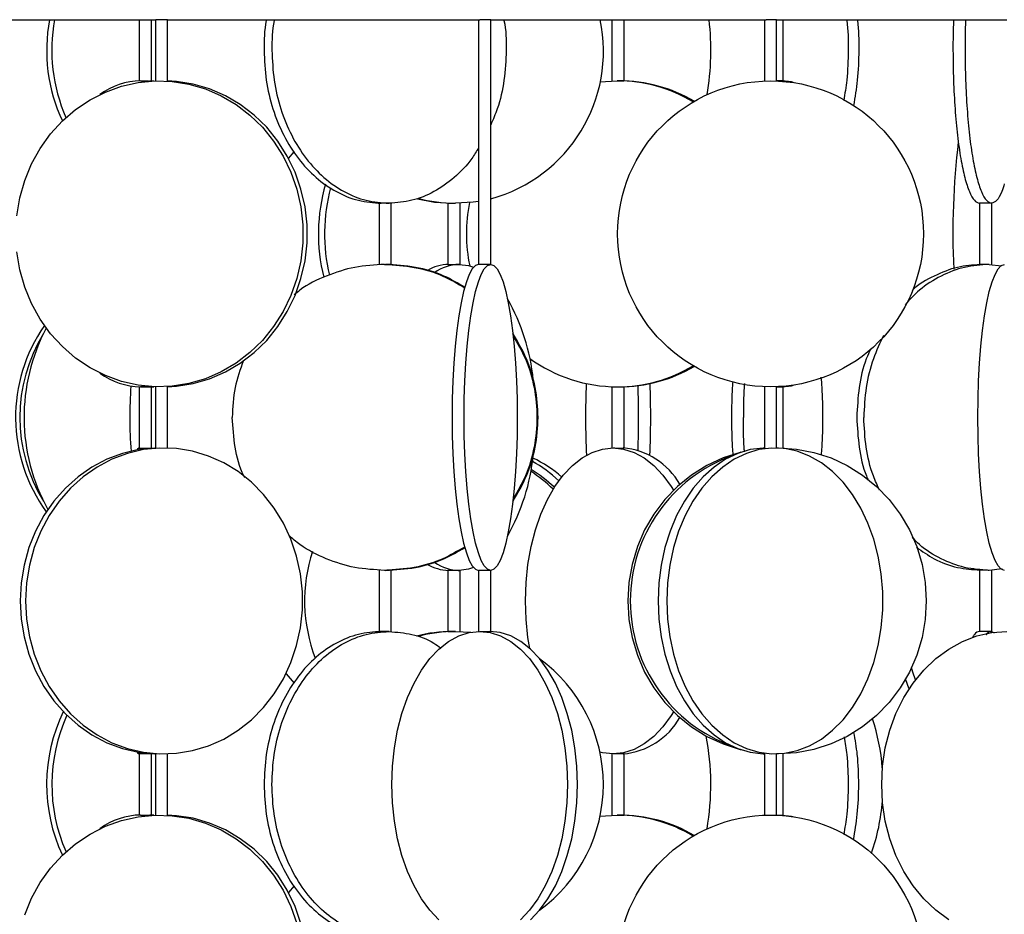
# Model space of a CAD drawing. Header units: millimetres. Extents: x 563 to 2726, y 490 to 2880.
# Tile 16 of 32: x 1061 to 1222, y 1763 to 1909. Entities that reach past the tile are written whole.
import ezdxf

# ---------------------------------------------------------------- set-up
doc = ezdxf.new("R2010")
doc.units = ezdxf.units.MM

msp = doc.modelspace()

# ---------------------------------------------------------------- linework, layer by layer
at = {"color": 7, "linetype": 'Continuous', "lineweight": 25}
for p, q in [((1028.01, 1909.32), (1083.34, 1909.32)), ((1080.7, 1909.32), (1080.7, 1899.32)), ((1082.7, 1899.31), (1082.7, 1909.32)), ((1083.34, 1909.32), (1083.34, 1899.31)), ((1085.34, 1909.32), (1083.44, 1909.32)), ((1085.34, 1899.3), (1085.34, 1909.32)), ((1085.34, 1909.32), (1136.36, 1909.32)), ((1136.18, 1909.32), (1136.18, 1869.32)), ((1138.18, 1909.32), (1136.36, 1909.32)), ((1138.18, 1869.32), (1138.18, 1909.32)), ((1138.18, 1909.32), (1183.21, 1909.32)), ((1157.99, 1909.32), (1157.99, 1899.31)), ((1159.99, 1899.3), (1159.99, 1909.32)), ((1182.91, 1909.32), (1182.91, 1899.3)), ((1184.91, 1909.32), (1183.21, 1909.32)), ((1184.91, 1899.3), (1184.91, 1909.32)), ((1184.91, 1909.32), (1222.55, 1909.32)), ((1185.98, 1899.32), (1185.98, 1909.32)), ((1080.93, 1899.32), (1082.18, 1899.25)), ((1083.09, 1899.3), (1082.46, 1899.32)), ((1156.03, 1899.16), (1158.82, 1899.32)), ((1185.84, 1899.32), (1185.2, 1899.29)), ((1119.91, 1879.35), (1119.91, 1869.3)), ((1121.91, 1869.3), (1121.91, 1879.35)), ((1131.15, 1879.34), (1131.15, 1869.32)), ((1133.15, 1869.32), (1133.15, 1879.33)), ((1218.07, 1879.35), (1218.07, 1869.3)), ((1220.07, 1869.3), (1220.07, 1879.35)), ((1219.64, 1869.32), (1221.68, 1869.08)), ((1144.89, 1853.7), (1144.64, 1853.51)), ((1080.7, 1849.32), (1080.7, 1839.32)), ((1082.18, 1849.4), (1080.93, 1849.32)), ((1082.46, 1849.32), (1083.09, 1849.34)), ((1082.7, 1839.32), (1082.7, 1849.33)), ((1083.34, 1849.33), (1083.34, 1839.3)), ((1085.34, 1839.31), (1085.34, 1849.34)), ((1157.99, 1849.34), (1157.99, 1839.32)), ((1159.99, 1839.31), (1159.99, 1849.34)), ((1182.91, 1849.34), (1182.91, 1839.31)), ((1184.91, 1839.32), (1184.91, 1849.34)), ((1185.2, 1849.35), (1185.84, 1849.32)), ((1185.98, 1839.31), (1185.98, 1849.32)), ((1082.56, 1839.28), (1082.69, 1839.32)), ((1082.69, 1839.32), (1082.8, 1839.29)), ((1184.91, 1839.32), (1185.23, 1839.32)), ((1184.91, 1839.32), (1185.23, 1839.32)), ((1119.91, 1819.35), (1119.91, 1809.3)), ((1121.91, 1809.3), (1121.91, 1819.35)), ((1131.15, 1819.33), (1131.15, 1809.3)), ((1133.15, 1809.31), (1133.15, 1819.32)), ((1136.18, 1819.32), (1136.18, 1809.32)), ((1138.18, 1809.31), (1138.18, 1819.32)), ((1218.07, 1819.35), (1218.07, 1809.3)), ((1221.77, 1819.58), (1219.64, 1819.32)), ((1220.07, 1809.3), (1220.07, 1819.35)), ((1132.41, 1809.32), (1134.89, 1809.19)), ((1220.05, 1809.32), (1220.46, 1809.09)), ((1080.7, 1789.32), (1080.7, 1779.32)), ((1082.69, 1789.32), (1082.56, 1789.37)), ((1082.8, 1789.35), (1082.69, 1789.32)), ((1082.7, 1779.31), (1082.7, 1789.32)), ((1083.34, 1789.34), (1083.34, 1779.31)), ((1085.34, 1779.3), (1085.34, 1789.33)), ((1157.99, 1789.32), (1157.99, 1779.31)), ((1159.99, 1779.3), (1159.99, 1789.33)), ((1182.91, 1789.33), (1182.91, 1779.3)), ((1184.91, 1779.3), (1184.91, 1789.32)), ((1185.23, 1789.32), (1184.91, 1789.32)), ((1185.23, 1789.32), (1184.91, 1789.32)), ((1185.98, 1779.32), (1185.98, 1789.33)), ((1080.93, 1779.32), (1082.18, 1779.25)), ((1083.09, 1779.3), (1082.46, 1779.32)), ((1156.03, 1779.16), (1158.82, 1779.32)), ((1185.2, 1779.29), (1185.84, 1779.32))]:
    msp.add_line(p, q, dxfattribs=at)
at = {"color": 7, "linetype": 'Continuous', "lineweight": 25, "flags": 128}
for points in [[(1060.67, 1877.28), (1061.17, 1880.19), (1061.98, 1883.03), (1063.1, 1885.74), (1064.52, 1888.29), (1066.2, 1890.64), (1068.14, 1892.77), (1070.3, 1894.63), (1072.66, 1896.21), (1075.17, 1897.49), (1077.81, 1898.44), (1080.53, 1899.05), (1083.3, 1899.31), (1086.09, 1899.22), (1088.84, 1898.79), (1091.52, 1898), (1094.1, 1896.89), (1096.54, 1895.46), (1098.8, 1893.73), (1100.86, 1891.73), (1102.67, 1889.49), (1104.23, 1887.03), (1105.5, 1884.4), (1106.47, 1881.62), (1107.12, 1878.74), (1107.45, 1875.8), (1107.45, 1872.84), (1107.12, 1869.9), (1106.47, 1867.02), (1105.5, 1864.24), (1104.23, 1861.61), (1102.67, 1859.15), (1100.86, 1856.91), (1098.8, 1854.91), (1096.54, 1853.18), (1094.1, 1851.75), (1091.52, 1850.64), (1088.84, 1849.86), (1086.09, 1849.42), (1083.3, 1849.33), (1080.53, 1849.6), (1077.81, 1850.21), (1075.17, 1851.15), (1072.66, 1852.43), (1070.3, 1854.01), (1068.14, 1855.88), (1066.2, 1858), (1064.52, 1860.35), (1063.1, 1862.91), (1061.98, 1865.62), (1061.17, 1868.45), (1060.67, 1871.36)], [(1085.34, 1849.33), (1086.77, 1849.42), (1089.52, 1849.86), (1092.21, 1850.64), (1094.79, 1851.75), (1097.23, 1853.18), (1099.49, 1854.91), (1101.54, 1856.91), (1103.36, 1859.15), (1104.91, 1861.61), (1106.18, 1864.24), (1107.15, 1867.02), (1107.81, 1869.9), (1108.14, 1872.84), (1108.14, 1875.8), (1107.81, 1878.74), (1107.15, 1881.62), (1106.18, 1884.4), (1104.91, 1887.03), (1103.36, 1889.49), (1101.54, 1891.73), (1099.49, 1893.73), (1097.23, 1895.46), (1094.79, 1896.89), (1092.21, 1898), (1089.52, 1898.79), (1086.77, 1899.22), (1085.34, 1899.31)], [(1187.77, 1899.02), (1187.35, 1899.14), (1185.84, 1899.32)], [(1105.12, 1886.66), (1106.04, 1887.74), (1106.06, 1887.77)], [(1126.17, 1880.03), (1128.98, 1879.5), (1131.89, 1879.32)], [(1136.18, 1879.63), (1135.32, 1879.5), (1132.41, 1879.32)], [(1136.19, 1869.32), (1135.67, 1869.14), (1135.15, 1868.59), (1134.65, 1867.7), (1134.18, 1866.46), (1133.73, 1864.9), (1133.31, 1863.03), (1132.94, 1860.9), (1132.62, 1858.52), (1132.35, 1855.94), (1132.13, 1853.19), (1131.98, 1850.3), (1131.88, 1847.33), (1131.85, 1844.32), (1131.88, 1841.31), (1131.98, 1838.34), (1132.13, 1835.46), (1132.35, 1832.7), (1132.62, 1830.12), (1132.94, 1827.74), (1133.31, 1825.61), (1133.73, 1823.75), (1134.18, 1822.18), (1134.65, 1820.95), (1135.15, 1820.05), (1135.67, 1819.5), (1136.19, 1819.32)], [(1133.01, 1869.32), (1134.52, 1869.14), (1135.37, 1868.87)], [(1138.16, 1819.32), (1137.64, 1819.5), (1137.12, 1820.05), (1136.62, 1820.95), (1136.15, 1822.18), (1135.7, 1823.75), (1135.28, 1825.61), (1134.91, 1827.74), (1134.59, 1830.12), (1134.32, 1832.7), (1134.1, 1835.46), (1133.95, 1838.34), (1133.85, 1841.31), (1133.82, 1844.32), (1133.85, 1847.33), (1133.95, 1850.3), (1134.1, 1853.19), (1134.32, 1855.94), (1134.59, 1858.52), (1134.91, 1860.9), (1135.28, 1863.03), (1135.7, 1864.9), (1136.15, 1866.46), (1136.62, 1867.7), (1137.12, 1868.59), (1137.64, 1869.14), (1138.16, 1869.32)], [(1138.16, 1869.32), (1138.69, 1869.14), (1139.2, 1868.59), (1139.7, 1867.7), (1140.18, 1866.46), (1140.63, 1864.9), (1141.04, 1863.03), (1141.41, 1860.9), (1141.74, 1858.52), (1142.01, 1855.94), (1142.22, 1853.19), (1142.38, 1850.3), (1142.47, 1847.33), (1142.5, 1844.32), (1142.47, 1841.31), (1142.38, 1838.34), (1142.22, 1835.46), (1142.01, 1832.7), (1141.74, 1830.12), (1141.41, 1827.74), (1141.04, 1825.61), (1140.63, 1823.75), (1140.18, 1822.18), (1139.7, 1820.95), (1139.2, 1820.05), (1138.69, 1819.5), (1138.16, 1819.32)], [(1222.14, 1819.32), (1221.62, 1819.5), (1221.11, 1820.05), (1220.61, 1820.95), (1220.13, 1822.18), (1219.68, 1823.75), (1219.27, 1825.61), (1218.9, 1827.74), (1218.57, 1830.12), (1218.3, 1832.7), (1218.09, 1835.46), (1217.93, 1838.34), (1217.83, 1841.31), (1217.8, 1844.32), (1217.83, 1847.33), (1217.93, 1850.3), (1218.09, 1853.19), (1218.3, 1855.94), (1218.57, 1858.52), (1218.9, 1860.9), (1219.27, 1863.03), (1219.68, 1864.9), (1220.13, 1866.46), (1220.61, 1867.7), (1221.11, 1868.59), (1221.62, 1869.14), (1222.14, 1869.32)], [(1185.84, 1849.32), (1187.35, 1849.5), (1187.77, 1849.62)], [(1083.34, 1839.31), (1083.25, 1839.31), (1080.57, 1839.05), (1077.95, 1838.44), (1075.4, 1837.49), (1072.98, 1836.21), (1070.71, 1834.63), (1068.63, 1832.77), (1066.76, 1830.64), (1065.13, 1828.29), (1063.76, 1825.74), (1062.68, 1823.03), (1061.9, 1820.19), (1061.42, 1817.28), (1061.26, 1814.32)], [(1062.11, 1814.32), (1062.27, 1811.36), (1062.74, 1808.45), (1063.53, 1805.62), (1064.61, 1802.91), (1065.97, 1800.35), (1067.6, 1798), (1069.47, 1795.88), (1071.56, 1794.01), (1073.83, 1792.43), (1076.25, 1791.15), (1078.79, 1790.21), (1081.42, 1789.6), (1084.09, 1789.33), (1086.78, 1789.42), (1089.43, 1789.86), (1092.02, 1790.64), (1094.51, 1791.75), (1096.86, 1793.18), (1099.04, 1794.91), (1101.02, 1796.91), (1102.77, 1799.15), (1104.27, 1801.61), (1105.5, 1804.24), (1106.43, 1807.02), (1107.07, 1809.9), (1107.38, 1812.84), (1107.38, 1815.8), (1107.07, 1818.74), (1106.43, 1821.62), (1105.5, 1824.4), (1104.27, 1827.03), (1102.77, 1829.49), (1101.02, 1831.73), (1099.04, 1833.73), (1096.86, 1835.46), (1094.51, 1836.89), (1092.02, 1838), (1089.43, 1838.79), (1086.78, 1839.22), (1084.09, 1839.31), (1081.42, 1839.05), (1078.79, 1838.44), (1076.25, 1837.49), (1073.83, 1836.21), (1071.56, 1834.63), (1069.47, 1832.77), (1067.6, 1830.64), (1065.97, 1828.29), (1064.61, 1825.74), (1063.53, 1823.03), (1062.74, 1820.19), (1062.27, 1817.28), (1062.11, 1814.32)], [(1080.7, 1839.32), (1080.44, 1839.14), (1080.36, 1839.01)], [(1144.54, 1806.57), (1144.25, 1808.34), (1143.94, 1811.31), (1143.83, 1814.32), (1143.94, 1817.33), (1144.25, 1820.3), (1144.77, 1823.19), (1145.48, 1825.94), (1146.37, 1828.52), (1147.44, 1830.9), (1148.66, 1833.03), (1150.03, 1834.9), (1151.51, 1836.46), (1153.09, 1837.7), (1154.74, 1838.59), (1156.45, 1839.14), (1158.17, 1839.32)], [(1158.17, 1839.32), (1159.9, 1839.14), (1161.61, 1838.59), (1163.26, 1837.7), (1164.84, 1836.46), (1166.32, 1834.9), (1167.68, 1833.03), (1168.06, 1832.42)], [(1179.08, 1838.63), (1178.94, 1838.59), (1176.15, 1837.7), (1173.49, 1836.46), (1171, 1834.9), (1168.7, 1833.03), (1166.64, 1830.9), (1164.84, 1828.52), (1163.33, 1825.94), (1162.14, 1823.19), (1161.27, 1820.3), (1160.74, 1817.33), (1160.57, 1814.32), (1160.74, 1811.31), (1161.27, 1808.34), (1162.14, 1805.46), (1163.33, 1802.7), (1164.84, 1800.12), (1166.64, 1797.74), (1168.7, 1795.61), (1171, 1793.75), (1173.49, 1792.18), (1176.15, 1790.95), (1178.94, 1790.05), (1179.08, 1790.01)], [(1182.91, 1839.32), (1182.68, 1839.31), (1180.6, 1839.05), (1178.55, 1838.44), (1176.56, 1837.49), (1174.67, 1836.21), (1172.9, 1834.63), (1171.27, 1832.77), (1169.82, 1830.64), (1168.54, 1828.29), (1167.48, 1825.74), (1166.64, 1823.03), (1166.02, 1820.19), (1165.65, 1817.28), (1165.53, 1814.32)], [(1166.94, 1814.32), (1167.07, 1811.36), (1167.44, 1808.45), (1168.05, 1805.62), (1168.89, 1802.91), (1169.96, 1800.35), (1171.23, 1798), (1172.69, 1795.88), (1174.31, 1794.01), (1176.09, 1792.43), (1177.98, 1791.15), (1179.96, 1790.21), (1182.01, 1789.6), (1184.1, 1789.33), (1186.19, 1789.42), (1188.26, 1789.86), (1190.28, 1790.64), (1192.22, 1791.75), (1194.06, 1793.18), (1195.76, 1794.91), (1197.3, 1796.91), (1198.67, 1799.15), (1199.84, 1801.61), (1200.8, 1804.24), (1201.53, 1807.02), (1202.02, 1809.9), (1202.27, 1812.84), (1202.27, 1815.8), (1202.02, 1818.74), (1201.53, 1821.62), (1200.8, 1824.4), (1199.84, 1827.03), (1198.67, 1829.49), (1197.3, 1831.73), (1195.76, 1833.73), (1194.06, 1835.46), (1192.22, 1836.89), (1190.28, 1838), (1188.26, 1838.79), (1186.19, 1839.22), (1184.1, 1839.31), (1182.01, 1839.05), (1179.96, 1838.44), (1177.98, 1837.49), (1176.09, 1836.21), (1174.31, 1834.63), (1172.69, 1832.77), (1171.23, 1830.64), (1169.96, 1828.29), (1168.89, 1825.74), (1168.05, 1823.03), (1167.44, 1820.19), (1167.07, 1817.28), (1166.94, 1814.32)], [(1185.23, 1839.32), (1188.14, 1839.14), (1191.01, 1838.59), (1193.8, 1837.7), (1196.46, 1836.46), (1198.95, 1834.9), (1201.25, 1833.03), (1203.31, 1830.9), (1205.11, 1828.52), (1206.62, 1825.94), (1207.81, 1823.19), (1208.68, 1820.3), (1209.21, 1817.33), (1209.38, 1814.32), (1209.21, 1811.31), (1208.68, 1808.34), (1207.81, 1805.46), (1206.62, 1802.7), (1205.11, 1800.12), (1203.31, 1797.74), (1201.25, 1795.61), (1198.95, 1793.75), (1196.46, 1792.18), (1193.8, 1790.95), (1191.01, 1790.05), (1188.14, 1789.5), (1185.23, 1789.32)], [(1135.37, 1819.77), (1134.52, 1819.5), (1133.01, 1819.32)], [(1136.19, 1819.32), (1136.19, 1819.32), (1136.3, 1819.33), (1136.36, 1819.33), (1136.59, 1819.34), (1136.9, 1819.34), (1137.23, 1819.34), (1137.56, 1819.34), (1137.84, 1819.33), (1138.05, 1819.32), (1138.16, 1819.32), (1138.16, 1819.32)], [(1061.26, 1814.32), (1061.42, 1811.36), (1061.9, 1808.45), (1062.68, 1805.62), (1063.76, 1802.91), (1065.13, 1800.35), (1066.76, 1798), (1068.63, 1795.88), (1070.71, 1794.01), (1072.98, 1792.43), (1075.4, 1791.15), (1077.95, 1790.21), (1080.57, 1789.6), (1083.25, 1789.33), (1083.34, 1789.33)], [(1165.53, 1814.32), (1165.65, 1811.36), (1166.02, 1808.45), (1166.64, 1805.62), (1167.48, 1802.91), (1168.54, 1800.35), (1169.82, 1798), (1171.27, 1795.88), (1172.9, 1794.01), (1174.67, 1792.43), (1176.56, 1791.15), (1178.55, 1790.21), (1180.6, 1789.6), (1182.68, 1789.33), (1182.91, 1789.32)], [(1129.69, 1762.18), (1128.21, 1763.75), (1126.85, 1765.61), (1125.63, 1767.74), (1124.56, 1770.12), (1123.66, 1772.7), (1122.95, 1775.46), (1122.44, 1778.34), (1122.12, 1781.31), (1122.02, 1784.32), (1122.12, 1787.33), (1122.44, 1790.3), (1122.95, 1793.19), (1123.66, 1795.94), (1124.56, 1798.52), (1125.63, 1800.9), (1126.85, 1803.03), (1128.21, 1804.9), (1129.69, 1806.46), (1131.27, 1807.7), (1132.93, 1808.59), (1134.63, 1809.14), (1136.36, 1809.32)], [(1136.36, 1809.32), (1138.09, 1809.14), (1139.79, 1808.59), (1141.44, 1807.7), (1143.02, 1806.46), (1144.5, 1804.9), (1145.87, 1803.03), (1147.09, 1800.9), (1148.16, 1798.52), (1149.06, 1795.94), (1149.77, 1793.19), (1150.28, 1790.3), (1150.59, 1787.33), (1150.7, 1784.32), (1150.59, 1781.31), (1150.28, 1778.34), (1149.77, 1775.46), (1149.06, 1772.7), (1148.16, 1770.12), (1147.09, 1767.74), (1145.87, 1765.61), (1144.5, 1763.75), (1143.02, 1762.18)], [(1144.66, 1762.18), (1146.14, 1763.75), (1147.51, 1765.61), (1148.73, 1767.74), (1149.8, 1770.12), (1150.69, 1772.7), (1151.4, 1775.46), (1151.92, 1778.34), (1152.23, 1781.31), (1152.34, 1784.32), (1152.23, 1787.33), (1151.92, 1790.3), (1151.4, 1793.19), (1150.69, 1795.94), (1149.8, 1798.52), (1148.73, 1800.9), (1147.51, 1803.03), (1146.14, 1804.9), (1144.66, 1806.46), (1143.08, 1807.7), (1141.43, 1808.59), (1139.73, 1809.14), (1138, 1809.32)], [(1213.04, 1762.18), (1210.92, 1763.75), (1208.98, 1765.61), (1207.23, 1767.74), (1205.7, 1770.12), (1204.42, 1772.7), (1203.41, 1775.46), (1202.67, 1778.34), (1202.23, 1781.31), (1202.08, 1784.32), (1202.23, 1787.33), (1202.67, 1790.3), (1203.41, 1793.19), (1204.42, 1795.94), (1205.7, 1798.52), (1207.23, 1800.9), (1208.98, 1803.03), (1210.92, 1804.9), (1213.04, 1806.46), (1215.29, 1807.7), (1217.65, 1808.59), (1220.09, 1809.14), (1222.56, 1809.32)], [(1207.61, 1801.41), (1207.19, 1802.7), (1206.98, 1803.44)], [(1104.7, 1802.43), (1106.04, 1800.9), (1106.06, 1800.88)], [(1205.95, 1801.47), (1206.45, 1800.12), (1206.54, 1799.89)], [(1168.06, 1796.22), (1167.68, 1795.61), (1166.32, 1793.75), (1164.84, 1792.18), (1163.26, 1790.95), (1161.61, 1790.05), (1159.9, 1789.5), (1158.17, 1789.32)], [(1080.36, 1789.63), (1080.44, 1789.5), (1080.7, 1789.32)], [(1158.17, 1789.32), (1156.45, 1789.5), (1156.01, 1789.61)], [(1061.98, 1763.03), (1063.1, 1765.74), (1064.52, 1768.29), (1066.2, 1770.64), (1068.14, 1772.77), (1070.3, 1774.63), (1072.66, 1776.21), (1075.17, 1777.49), (1077.81, 1778.44), (1080.53, 1779.05), (1083.3, 1779.31), (1086.09, 1779.22), (1088.84, 1778.79), (1091.52, 1778), (1094.1, 1776.89), (1096.54, 1775.46), (1098.8, 1773.73), (1100.86, 1771.73), (1102.67, 1769.49), (1104.23, 1767.03), (1105.5, 1764.4), (1106.47, 1761.62)], [(1107.15, 1761.62), (1106.18, 1764.4), (1104.91, 1767.03), (1103.36, 1769.49), (1101.54, 1771.73), (1099.49, 1773.73), (1097.23, 1775.46), (1094.79, 1776.89), (1092.21, 1778), (1089.52, 1778.79), (1086.77, 1779.22), (1085.34, 1779.31)], [(1185.84, 1779.32), (1187.35, 1779.14), (1187.77, 1779.02)], [(1106.06, 1767.77), (1106.04, 1767.74), (1105.12, 1766.66)]]:
    msp.add_lwpolyline(points, dxfattribs=at)
at = {"color": 7, "linetype": 'Continuous', "lineweight": 25}
for centre in [(1183.91, 1874.32), (1183.91, 1754.32)]:
    msp.add_circle(centre, 25, dxfattribs=at)
for centre, radius, start, end in [((1092.84, 1904.32), 27.27, 169.4393, 205.0734), ((1093.71, 1904.32), 27.3, 169.4481, 203.7666), ((1131.61, 1904.16), 24.99, 285.2282, 11.9171), ((1131.33, 1904.33), 42.83, 350.2391, 6.6984), ((1081.13, 1887.74), 11.59, 90.9962, 126.2363), ((1158.8, 1874.97), 24.35, 59.2071, 89.9664), ((1159.15, 1874.98), 24.34, 59.6713, 89.9722), ((1340.29, 1874.37), 126.57, 173.1951, 182.6273), ((1138.62, 1874.32), 28.63, 163.5598, 194.3522), ((1139.64, 1874.32), 28.65, 164.747, 193.6239), ((1132.41, 1902.71), 23.39, 254.7608, 269.9888), ((1159.57, 1874.32), 25.38, 168.3713, 191.9199), ((1131.4, 1862.3), 7.02, 90.9267, 120.6831), ((1133.16, 1862.12), 7.2, 91.1688, 125.7637), ((1112, 1847.19), 33.29, 5.66, 29.7547), ((1086.72, 1844.32), 26.23, 145.1234, 216.0266), ((1087.47, 1844.32), 26.29, 148.5936, 211.4064), ((1092.93, 1844.33), 31.06, 152.0059, 208.9945), ((1158.84, 1873.7), 24.38, 234.1189, 269.9494), ((1158.81, 1873.66), 24.34, 270.0285, 300.798), ((1081.13, 1860.91), 11.59, 233.7637, 269.0038), ((1159.15, 1873.67), 24.35, 270.0328, 300.3237), ((1294.79, 1844.32), 141.12, 177.7551, 182.515), ((1023.2, 1844.32), 141.12, 357.485, 2.2449), ((1151.36, 1844.32), 72.2, 175.9334, 184.3765), ((1020.3, 1844.32), 142.05, 357.8359, 2.0965), ((1081.69, 1867.3), 27.99, 267.9841, 272.0485), ((1158.81, 1827.55), 11.82, 29.5923, 85.1593), ((1111.97, 1841.46), 33.32, 330.2496, 354.4245), ((1135.18, 1819.38), 20.28, 45.9166, 61.0897), ((1136.67, 1819.85), 19.7, 48.3367, 64.7731), ((1186.23, 1814.32), 25.24, 109.8301, 250.1699), ((1131.49, 1815.15), 24.27, 45.9184, 57.009), ((1132.03, 1815.17), 24.24, 46.9701, 58.3131), ((1133.55, 1814.32), 25.81, 161.7007, 201.2332), ((1133.16, 1826.49), 7.17, 234.9018, 268.8642), ((1131.4, 1826.36), 7.04, 238.7304, 269.0465), ((1131.89, 1785.94), 23.38, 90.0104, 104.5506), ((1132.41, 1785.94), 23.39, 90.011, 105.0346), ((1131.11, 1784.32), 25.47, 306.2417, 53.7583), ((1092.79, 1784.32), 27.23, 154.1065, 205.1118), ((1093.7, 1784.32), 27.28, 155.5063, 203.7751), ((1158.81, 1801.1), 11.82, 274.8407, 330.4077), ((1168.87, 1784.53), 33.41, 4.2623, 18.3222), ((1131.54, 1784.32), 42.61, 350.2, 10.6971), ((1168.99, 1784.1), 33.3, 340.7062, 355.7482), ((1081.13, 1767.74), 11.59, 90.9962, 126.2363), ((1158.8, 1754.97), 24.35, 59.2071, 89.9664), ((1159.15, 1754.98), 24.34, 59.6713, 89.9722)]:
    msp.add_arc(centre, radius, start, end, dxfattribs=at)
for points, knots in [([(1101.51, 1909.32), (1101.5, 1909.28), (1101.12, 1907.68), (1101.12, 1905.98), (1101.11, 1904.32)], [0, 0, 0, 0, 0.025504, 1, 1, 1, 1]), ([(1102.79, 1909.32), (1102.78, 1909.28), (1102.41, 1907.68), (1102.4, 1905.98), (1102.4, 1904.32)], [0, 0, 0, 0, 0.025504, 1, 1, 1, 1]), ([(1140.3, 1909.32), (1140.31, 1909.28), (1140.69, 1907.68), (1140.78, 1904.3), (1140.45, 1899.43), (1139.55, 1895.28), (1138.55, 1893.01), (1138.18, 1892.15)], [0, 0, 0, 0, 0.007215, 0.282878, 0.558542, 0.834205, 1, 1, 1, 1]), ([(1196.35, 1909.32), (1196.36, 1909.28), (1196.6, 1907.68), (1196.61, 1905.98), (1196.61, 1904.32)], [0, 0, 0, 0, 0.0255045, 1, 1, 1, 1]), ([(1198.08, 1909.32), (1198.09, 1909.28), (1198.33, 1907.68), (1198.34, 1905.98), (1198.34, 1904.32)], [0, 0, 0, 0, 0.025504, 1, 1, 1, 1]), ([(1213.83, 1909.32), (1213.83, 1909.28), (1213.74, 1907.68), (1213.74, 1905.98), (1213.74, 1904.32)], [0, 0, 0, 0, 0.025504, 1, 1, 1, 1]), ([(1215.8, 1909.32), (1215.8, 1909.28), (1215.71, 1907.68), (1215.71, 1905.98), (1215.71, 1904.32)], [0, 0, 0, 0, 0.025504, 1, 1, 1, 1]), ([(1196.61, 1904.32), (1196.58, 1902.68), (1196.52, 1899.87), (1196.06, 1897.22), (1195.87, 1896.13)], [0, 0, 0, 0, 0.585907, 1, 1, 1, 1]), ([(1198.34, 1904.32), (1198.3, 1902.68), (1198.23, 1899.58), (1197.71, 1896.66), (1197.47, 1895.28)], [0, 0, 0, 0, 0.529724, 1, 1, 1, 1]), ([(1080.93, 1899.32), (1081.01, 1899.32), (1081.17, 1899.32), (1081.5, 1899.31), (1081.84, 1899.31), (1082.16, 1899.3), (1082.44, 1899.3), (1082.62, 1899.3), (1082.7, 1899.31), (1082.69, 1899.31), (1082.69, 1899.31)], [0, 0, 0, 0, 0.138012, 0.27602, 0.414099, 0.552222, 0.69027, 0.82824, 0.966251, 1, 1, 1, 1]), ([(1158.82, 1899.32), (1158.93, 1899.32), (1159.16, 1899.32), (1159.48, 1899.31), (1159.75, 1899.31), (1159.93, 1899.3), (1160, 1899.3), (1159.99, 1899.3), (1159.98, 1899.3)], [0, 0, 0, 0, 0.1932277, 0.3864517, 0.5797728, 0.7731573, 0.9664362, 1, 1, 1, 1]), ([(1185.84, 1899.32), (1185.78, 1899.32), (1185.64, 1899.32), (1185.35, 1899.31), (1185.09, 1899.31), (1184.95, 1899.31), (1184.91, 1899.31)], [0, 0, 0, 0, 0.303642, 0.607279, 0.911068, 1, 1, 1, 1]), ([(1136.18, 1888.37), (1135.83, 1887.78), (1134.71, 1885.9), (1132.24, 1883.42), (1128.93, 1881.08), (1125.31, 1879.6), (1122.8, 1879.41), (1121.55, 1879.32)], [0, 0, 0, 0, 0.102418, 0.326813, 0.551209, 0.775604, 1, 1, 1, 1]), ([(1222.13, 1882.51), (1221.99, 1882.06), (1221.61, 1880.79), (1220.9, 1879.62), (1220.33, 1879.42), (1220.05, 1879.32)], [0, 0, 0, 0, 0.217518, 0.608759, 1, 1, 1, 1]), ([(1121.55, 1879.32), (1121.46, 1879.32), (1121.3, 1879.32), (1121.05, 1879.33), (1120.82, 1879.33), (1120.59, 1879.34), (1120.36, 1879.34), (1120.13, 1879.34), (1119.98, 1879.34), (1119.91, 1879.34), (1119.91, 1879.33), (1119.91, 1879.33)], [0, 0, 0, 0, 0.149144, 0.241625, 0.345848, 0.450272, 0.542863, 0.691948, 0.841205, 0.933793, 1, 1, 1, 1]), ([(1131.16, 1879.34), (1131.16, 1879.34), (1131.15, 1879.34), (1131.25, 1879.34), (1131.46, 1879.34), (1131.74, 1879.33), (1132.08, 1879.32), (1132.3, 1879.32), (1132.41, 1879.32)], [0, 0, 0, 0, 0.082415, 0.266417, 0.450359, 0.634401, 0.818548, 1, 1, 1, 1]), ([(1220.05, 1879.32), (1220.02, 1879.32), (1219.97, 1879.32), (1219.82, 1879.33), (1219.65, 1879.33), (1219.44, 1879.34), (1219.19, 1879.34), (1218.89, 1879.34), (1218.61, 1879.34), (1218.39, 1879.34), (1218.24, 1879.33), (1218.13, 1879.33), (1218.06, 1879.32), (1218.07, 1879.32), (1218.08, 1879.32)], [0, 0, 0, 0, 0.107715, 0.174506, 0.249777, 0.325195, 0.392065, 0.499737, 0.607533, 0.674402, 0.749776, 0.825246, 0.892179, 1, 1, 1, 1]), ([(1120.82, 1869.32), (1119.19, 1869.23), (1115.92, 1869.05), (1111.26, 1867.52), (1107.9, 1865.92), (1106.35, 1864.6), (1106.04, 1864.33)], [0, 0, 0, 0, 0.307735, 0.615469, 0.923204, 1, 1, 1, 1]), ([(1120.82, 1869.32), (1122.45, 1869.22), (1125.7, 1869.03), (1130.18, 1867.69), (1132.76, 1866.18), (1133.94, 1865.49)], [0, 0, 0, 0, 0.3530099, 0.7060197, 1, 1, 1, 1]), ([(1120.82, 1869.32), (1120.93, 1869.32), (1121.12, 1869.32), (1121.36, 1869.32), (1121.49, 1869.31), (1121.55, 1869.31)], [0, 0, 0, 0, 0.431078, 0.698522, 1, 1, 1, 1]), ([(1133.96, 1865.58), (1132.83, 1866.23), (1130.3, 1867.71), (1125.87, 1869.03), (1122.62, 1869.22), (1120.99, 1869.32)], [0, 0, 0, 0, 0.285006, 0.642503, 1, 1, 1, 1]), ([(1121.9, 1869.3), (1121.9, 1869.3), (1121.88, 1869.3), (1121.76, 1869.31), (1121.62, 1869.31), (1121.55, 1869.31)], [0, 0, 0, 0, 0.325186, 0.66332, 1, 1, 1, 1]), ([(1131.16, 1869.32), (1131.16, 1869.32), (1131.15, 1869.31), (1131.25, 1869.31), (1131.46, 1869.3), (1131.74, 1869.3), (1132.08, 1869.3), (1132.42, 1869.31), (1132.73, 1869.32), (1132.92, 1869.32), (1133, 1869.32), (1133.01, 1869.32)], [0, 0, 0, 0, 0.057554, 0.186392, 0.315273, 0.444083, 0.57282, 0.701596, 0.830461, 0.959328, 1, 1, 1, 1]), ([(1138.16, 1869.32), (1138.13, 1869.32), (1138.07, 1869.32), (1137.85, 1869.31), (1137.56, 1869.31), (1137.23, 1869.3), (1136.89, 1869.3), (1136.58, 1869.3), (1136.34, 1869.31), (1136.2, 1869.32), (1136.19, 1869.32), (1136.19, 1869.32)], [0, 0, 0, 0, 0.113629, 0.227256, 0.34094, 0.454661, 0.56832, 0.681914, 0.794035, 0.907723, 1, 1, 1, 1]), ([(1219.64, 1869.32), (1218.3, 1869.23), (1215.62, 1869.05), (1211.76, 1867.54), (1208.44, 1865.48), (1206.66, 1863.57), (1205.9, 1862.74)], [0, 0, 0, 0, 0.26583, 0.53166, 0.79749, 1, 1, 1, 1]), ([(1218.17, 1869.28), (1216.93, 1869.2), (1214.36, 1869.02), (1210.64, 1867.5), (1208.12, 1866.12), (1207.07, 1865.06), (1207.05, 1865.04)], [0, 0, 0, 0, 0.312395, 0.652434, 0.992474, 1, 1, 1, 1]), ([(1219.64, 1869.32), (1219.55, 1869.32), (1219.38, 1869.32), (1219.09, 1869.32), (1218.79, 1869.31), (1218.52, 1869.3), (1218.3, 1869.3), (1218.14, 1869.3), (1218.06, 1869.31), (1218.07, 1869.31), (1218.08, 1869.31)], [0, 0, 0, 0, 0.125225, 0.249877, 0.375045, 0.499987, 0.624943, 0.7501, 0.874725, 1, 1, 1, 1]), ([(1141.78, 1830.57), (1142.58, 1831.94), (1144.2, 1834.72), (1145.57, 1839.42), (1146.06, 1844.32), (1145.57, 1849.22), (1144.2, 1853.93), (1142.57, 1856.71), (1141.77, 1858.09)], [0, 0, 0, 0, 0.162951, 0.331324, 0.499698, 0.668071, 0.836444, 1, 1, 1, 1]), ([(1141.81, 1857.69), (1142.53, 1856.44), (1144.08, 1853.79), (1145.39, 1849.22), (1145.89, 1844.32), (1145.39, 1839.42), (1144.09, 1834.88), (1142.55, 1832.24), (1141.84, 1831.02)], [0, 0, 0, 0, 0.153025, 0.32712, 0.501214, 0.675308, 0.849403, 1, 1, 1, 1]), ([(1202.4, 1857.73), (1201.8, 1856.48), (1200.53, 1853.8), (1199.4, 1849.22), (1199.24, 1845.95), (1199.16, 1844.32)], [0, 0, 0, 0, 0.307945, 0.653973, 1, 1, 1, 1]), ([(1200.3, 1855.54), (1200.04, 1855), (1199.13, 1853.03), (1198.27, 1849.21), (1198.1, 1845.95), (1198.01, 1844.32)], [0, 0, 0, 0, 0.160447, 0.580224, 1, 1, 1, 1]), ([(1097.73, 1853.63), (1097.21, 1852.16), (1096.15, 1849.15), (1095.99, 1845.96), (1095.91, 1844.32)], [0, 0, 0, 0, 0.4855987, 1, 1, 1, 1]), ([(1177.74, 1850.13), (1177.71, 1849.82), (1177.56, 1847.95), (1177.55, 1845.97), (1177.54, 1844.32)], [0, 0, 0, 0, 0.1651077, 1, 1, 1, 1]), ([(1179.65, 1849.85), (1179.63, 1849.64), (1179.48, 1847.86), (1179.48, 1845.97), (1179.47, 1844.32)], [0, 0, 0, 0, 0.122557, 1, 1, 1, 1]), ([(1192.15, 1850.9), (1192.2, 1850.34), (1192.38, 1848.22), (1192.43, 1844.32), (1192.39, 1840.56), (1192.22, 1838.57), (1192.18, 1838.13)], [0, 0, 0, 0, 0.1374933, 0.5157585, 0.8940237, 1, 1, 1, 1]), ([(1080.93, 1849.32), (1081.01, 1849.32), (1081.17, 1849.32), (1081.5, 1849.33), (1081.84, 1849.34), (1082.16, 1849.34), (1082.44, 1849.34), (1082.62, 1849.34), (1082.7, 1849.33), (1082.69, 1849.33), (1082.69, 1849.33)], [0, 0, 0, 0, 0.138012, 0.27602, 0.414099, 0.552222, 0.69027, 0.82824, 0.966251, 1, 1, 1, 1]), ([(1158.82, 1849.32), (1158.93, 1849.32), (1159.16, 1849.32), (1159.48, 1849.33), (1159.75, 1849.34), (1159.93, 1849.34), (1160, 1849.34), (1159.99, 1849.34), (1159.98, 1849.34)], [0, 0, 0, 0, 0.193228, 0.386452, 0.579773, 0.773157, 0.966436, 1, 1, 1, 1]), ([(1184.91, 1849.34), (1185.02, 1849.34), (1185.25, 1849.33), (1185.55, 1849.32), (1185.74, 1849.32), (1185.82, 1849.32), (1185.84, 1849.32)], [0, 0, 0, 0, 0.295819, 0.599918, 0.904021, 1, 1, 1, 1]), ([(1097.95, 1834.48), (1097.91, 1834.57), (1097.08, 1836.1), (1096.24, 1839.44), (1096.02, 1842.69), (1095.91, 1844.32)], [0, 0, 0, 0, 0.030514, 0.515257, 1, 1, 1, 1]), ([(1177.54, 1844.32), (1177.55, 1842.67), (1177.56, 1840.56), (1177.73, 1838.57), (1177.77, 1838.13)], [0, 0, 0, 0, 0.78115, 1, 1, 1, 1]), ([(1179.65, 1838.7), (1179.63, 1838.95), (1179.48, 1840.75), (1179.48, 1842.67), (1179.47, 1844.32)], [0, 0, 0, 0, 0.137268, 1, 1, 1, 1]), ([(1198.01, 1844.32), (1198.1, 1842.69), (1198.28, 1839.44), (1199.03, 1835.94), (1199.78, 1834.27), (1199.89, 1834.04)], [0, 0, 0, 0, 0.461675, 0.92335, 1, 1, 1, 1]), ([(1201.75, 1832.41), (1201.38, 1833.18), (1200.36, 1835.37), (1199.41, 1839.43), (1199.24, 1842.69), (1199.16, 1844.32)], [0, 0, 0, 0, 0.213177, 0.606589, 1, 1, 1, 1]), ([(1158.17, 1839.32), (1158.25, 1839.32), (1158.39, 1839.32), (1158.64, 1839.31), (1158.89, 1839.31), (1159.16, 1839.3), (1159.48, 1839.3), (1159.75, 1839.3), (1159.93, 1839.31), (1160, 1839.31), (1159.99, 1839.31), (1159.98, 1839.31)], [0, 0, 0, 0, 0.1332267, 0.2664508, 0.3105086, 0.4438043, 0.5771027, 0.7103318, 0.8435172, 0.9767755, 1, 1, 1, 1]), ([(1120.82, 1819.32), (1119.19, 1819.41), (1115.92, 1819.59), (1111.25, 1821.11), (1107.57, 1822.93), (1105.74, 1824.53), (1105.14, 1825.05)], [0, 0, 0, 0, 0.286678, 0.573355, 0.860033, 1, 1, 1, 1]), ([(1219.64, 1819.32), (1218.3, 1819.41), (1215.61, 1819.59), (1211.77, 1821.12), (1208.87, 1822.84), (1207.47, 1824.31), (1207.08, 1824.71)], [0, 0, 0, 0, 0.295897, 0.591795, 0.887692, 1, 1, 1, 1]), ([(1133.91, 1823.13), (1132.74, 1822.45), (1130.17, 1820.95), (1125.7, 1819.61), (1122.45, 1819.42), (1120.82, 1819.32)], [0, 0, 0, 0, 0.292286, 0.646143, 1, 1, 1, 1]), ([(1120.99, 1819.32), (1122.62, 1819.42), (1125.87, 1819.61), (1130.29, 1820.93), (1132.81, 1822.4), (1133.93, 1823.05)], [0, 0, 0, 0, 0.3584367, 0.7168734, 1, 1, 1, 1]), ([(1207.77, 1823.11), (1208.71, 1822.44), (1210.82, 1820.95), (1214.37, 1819.64), (1216.94, 1819.45), (1218.17, 1819.36)], [0, 0, 0, 0, 0.2981917, 0.6639922, 1, 1, 1, 1]), ([(1121.55, 1819.33), (1121.49, 1819.33), (1121.36, 1819.33), (1121.12, 1819.32), (1120.93, 1819.32), (1120.82, 1819.32)], [0, 0, 0, 0, 0.301477, 0.568922, 1, 1, 1, 1]), ([(1121.9, 1819.34), (1121.9, 1819.34), (1121.89, 1819.34), (1121.79, 1819.34), (1121.63, 1819.33), (1121.55, 1819.33)], [0, 0, 0, 0, 0.232853, 0.59358, 1, 1, 1, 1]), ([(1131.16, 1819.33), (1131.16, 1819.33), (1131.15, 1819.33), (1131.25, 1819.34), (1131.46, 1819.34), (1131.74, 1819.34), (1132.08, 1819.34), (1132.42, 1819.33), (1132.73, 1819.32), (1132.92, 1819.32), (1133, 1819.32), (1133.01, 1819.32)], [0, 0, 0, 0, 0.057554, 0.186392, 0.315273, 0.444083, 0.57282, 0.701596, 0.830461, 0.959328, 1, 1, 1, 1]), ([(1219.64, 1819.32), (1219.56, 1819.32), (1219.39, 1819.32), (1219.09, 1819.33), (1218.79, 1819.33), (1218.54, 1819.34), (1218.33, 1819.34), (1218.17, 1819.34), (1218.06, 1819.34), (1218.07, 1819.33), (1218.08, 1819.33)], [0, 0, 0, 0, 0.116684, 0.250032, 0.374997, 0.499962, 0.599506, 0.716051, 0.849565, 1, 1, 1, 1]), ([(1121.55, 1809.32), (1121.44, 1809.32), (1121.22, 1809.32), (1120.82, 1809.31), (1120.43, 1809.3), (1120.12, 1809.3), (1119.93, 1809.3), (1119.92, 1809.31), (1119.92, 1809.31)], [0, 0, 0, 0, 0.173011, 0.346181, 0.519323, 0.692316, 0.865236, 1, 1, 1, 1]), ([(1121.55, 1809.32), (1122.8, 1809.22), (1125.3, 1809.01), (1128.19, 1807.97), (1129.66, 1806.88), (1130.05, 1806.6)], [0, 0, 0, 0, 0.424747, 0.849494, 1, 1, 1, 1]), ([(1131.16, 1809.3), (1131.16, 1809.3), (1131.15, 1809.3), (1131.25, 1809.3), (1131.46, 1809.31), (1131.74, 1809.31), (1132.08, 1809.32), (1132.3, 1809.32), (1132.41, 1809.32)], [0, 0, 0, 0, 0.082415, 0.266417, 0.450359, 0.634401, 0.818548, 1, 1, 1, 1]), ([(1136.36, 1809.32), (1136.43, 1809.32), (1136.58, 1809.32), (1136.89, 1809.31), (1137.23, 1809.31), (1137.56, 1809.3), (1137.86, 1809.3), (1138.07, 1809.3), (1138.17, 1809.31), (1138.17, 1809.31), (1138.16, 1809.31)], [0, 0, 0, 0, 0.133235, 0.266468, 0.399768, 0.533111, 0.666382, 0.799577, 0.932811, 1, 1, 1, 1]), ([(1218.08, 1809.32), (1217.79, 1809.27), (1217.4, 1809.21), (1217.03, 1808.5), (1216.92, 1808.3)], [0, 0, 0, 0, 0.723878, 1, 1, 1, 1]), ([(1220.05, 1809.32), (1220.01, 1809.32), (1219.94, 1809.32), (1219.65, 1809.31), (1219.29, 1809.3), (1218.89, 1809.3), (1218.51, 1809.3), (1218.23, 1809.31), (1218.06, 1809.32), (1218.07, 1809.32), (1218.08, 1809.32)], [0, 0, 0, 0, 0.124979, 0.250073, 0.375146, 0.500112, 0.625025, 0.749943, 0.874918, 1, 1, 1, 1]), ([(1219.18, 1808.81), (1219.19, 1808.82), (1219.47, 1809.31), (1219.76, 1809.31), (1220.05, 1809.32)], [0, 0, 0, 0, 0.024293, 1, 1, 1, 1]), ([(1195.93, 1792.08), (1196.1, 1791.13), (1196.53, 1788.62), (1196.58, 1785.97), (1196.61, 1784.32)], [0, 0, 0, 0, 0.380398, 1, 1, 1, 1]), ([(1198.34, 1784.32), (1198.31, 1785.96), (1198.24, 1788.88), (1197.76, 1791.63), (1197.55, 1792.82)], [0, 0, 0, 0, 0.564035, 1, 1, 1, 1]), ([(1082.69, 1789.32), (1082.67, 1789.32), (1082.63, 1789.32), (1082.43, 1789.33), (1082.16, 1789.34), (1081.83, 1789.34), (1081.49, 1789.34), (1081.17, 1789.34), (1080.91, 1789.33), (1080.74, 1789.32), (1080.69, 1789.32), (1080.7, 1789.32), (1080.7, 1789.32)], [0, 0, 0, 0, 0.1103909, 0.2207796, 0.3312238, 0.4417042, 0.5521244, 0.6624818, 0.7714077, 0.8818557, 0.9923059, 1, 1, 1, 1]), ([(1159.98, 1789.33), (1159.99, 1789.33), (1160, 1789.33), (1159.92, 1789.34), (1159.75, 1789.34), (1159.48, 1789.34), (1159.15, 1789.34), (1158.81, 1789.33), (1158.49, 1789.32), (1158.29, 1789.32), (1158.2, 1789.32), (1158.17, 1789.32)], [0, 0, 0, 0, 0.024973, 0.158262, 0.291595, 0.424856, 0.55804, 0.689497, 0.822791, 0.956087, 1, 1, 1, 1]), ([(1196.61, 1784.32), (1196.58, 1782.68), (1196.52, 1779.87), (1196.06, 1777.22), (1195.87, 1776.13)], [0, 0, 0, 0, 0.5859065, 1, 1, 1, 1]), ([(1197.47, 1775.28), (1197.71, 1776.66), (1198.23, 1779.58), (1198.3, 1782.68), (1198.34, 1784.32)], [0, 0, 0, 0, 0.470276, 1, 1, 1, 1]), ([(1080.93, 1779.32), (1081.01, 1779.32), (1081.17, 1779.32), (1081.5, 1779.31), (1081.84, 1779.31), (1082.16, 1779.3), (1082.44, 1779.3), (1082.62, 1779.3), (1082.7, 1779.31), (1082.69, 1779.31), (1082.69, 1779.31)], [0, 0, 0, 0, 0.138012, 0.27602, 0.414099, 0.552222, 0.69027, 0.82824, 0.966251, 1, 1, 1, 1]), ([(1158.82, 1779.32), (1158.93, 1779.32), (1159.16, 1779.32), (1159.48, 1779.31), (1159.75, 1779.31), (1159.93, 1779.3), (1160, 1779.3), (1159.99, 1779.3), (1159.98, 1779.3)], [0, 0, 0, 0, 0.193228, 0.386452, 0.579773, 0.773157, 0.966436, 1, 1, 1, 1]), ([(1184.91, 1779.31), (1185.02, 1779.31), (1185.25, 1779.31), (1185.55, 1779.32), (1185.74, 1779.32), (1185.82, 1779.32), (1185.84, 1779.32)], [0, 0, 0, 0, 0.295819, 0.599918, 0.904021, 1, 1, 1, 1])]:
    msp.add_open_spline(points, degree=3, knots=knots, dxfattribs=at)
for points in [[(1101.11, 1904.32), (1101.18, 1902.68), (1101.33, 1899.41), (1102.46, 1894.69), (1104.23, 1890.34), (1106.63, 1886.53), (1109.55, 1883.4), (1112.89, 1881.09), (1116.5, 1879.6), (1119.01, 1879.41), (1120.26, 1879.32)], [(1102.4, 1904.32), (1102.47, 1902.68), (1102.61, 1899.41), (1103.75, 1894.69), (1105.52, 1890.34), (1107.92, 1886.53), (1110.84, 1883.4), (1114.17, 1881.09), (1117.79, 1879.6), (1120.3, 1879.41), (1121.55, 1879.32)], [(1213.74, 1904.32), (1213.76, 1902.68), (1213.79, 1899.41), (1214.05, 1894.69), (1214.45, 1890.34), (1214.99, 1886.53), (1215.65, 1883.4), (1216.41, 1881.09), (1217.23, 1879.6), (1217.8, 1879.41), (1218.08, 1879.32)], [(1215.71, 1904.32), (1215.73, 1902.68), (1215.76, 1899.41), (1216.02, 1894.69), (1216.42, 1890.34), (1216.96, 1886.53), (1217.62, 1883.4), (1218.38, 1881.09), (1219.2, 1879.6), (1219.77, 1879.41), (1220.05, 1879.32)], [(1120.26, 1809.32), (1119.01, 1809.23), (1116.5, 1809.04), (1112.89, 1807.56), (1109.55, 1805.24), (1106.63, 1802.11), (1104.23, 1798.3), (1102.46, 1793.95), (1101.33, 1789.23), (1101.18, 1785.96), (1101.11, 1784.32)], [(1102.4, 1784.32), (1102.47, 1785.96), (1102.61, 1789.23), (1103.75, 1793.95), (1105.52, 1798.3), (1107.92, 1802.11), (1110.84, 1805.24), (1114.17, 1807.56), (1117.79, 1809.04), (1120.3, 1809.23), (1121.55, 1809.32)], [(1101.11, 1784.32), (1101.18, 1782.68), (1101.33, 1779.41), (1102.46, 1774.69), (1104.23, 1770.34), (1106.63, 1766.53), (1109.55, 1763.4), (1112.89, 1761.09), (1116.5, 1759.6), (1119.01, 1759.41), (1120.26, 1759.32)], [(1121.55, 1759.32), (1120.3, 1759.41), (1117.79, 1759.6), (1114.17, 1761.09), (1110.84, 1763.4), (1107.92, 1766.53), (1105.52, 1770.34), (1103.75, 1774.69), (1102.61, 1779.41), (1102.47, 1782.68), (1102.4, 1784.32)]]:
    msp.add_open_spline(points, degree=3, dxfattribs=at)

doc.saveas('drawing.dxf')
